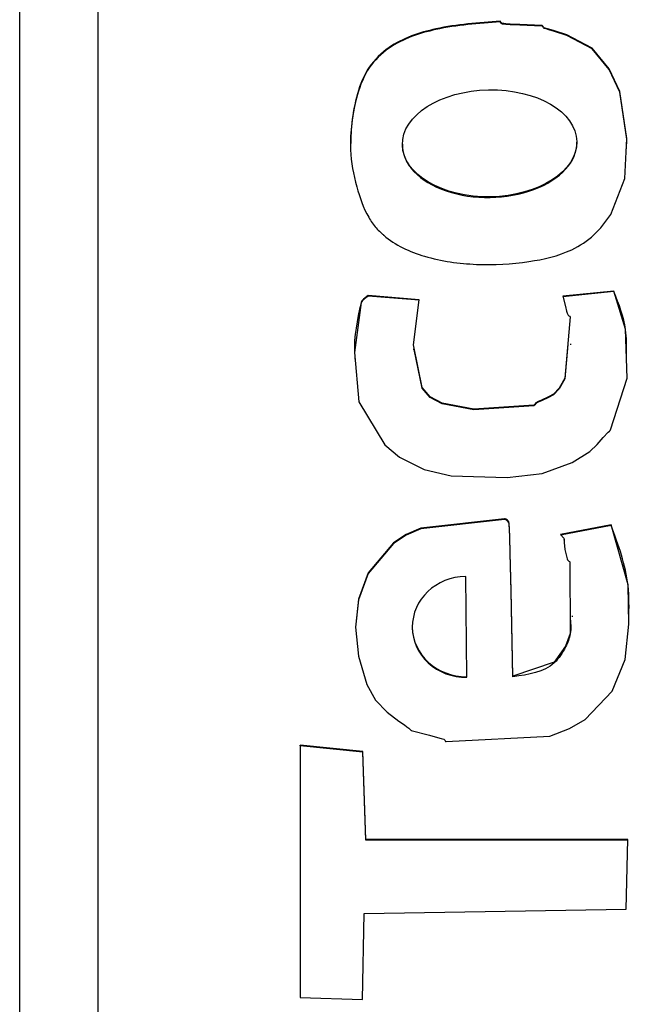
# Model space of a CAD drawing. Header units: millimetres. Extents: x 331 to 1582, y 149 to 1302.
# Tile 19 of 38: x 1391.99 to 1395.9, y 678.22 to 684.54. Entities that reach past the tile are written whole.
import ezdxf

# ---------------------------------------------------------------- set-up
doc = ezdxf.new("R2010")
doc.units = ezdxf.units.MM

msp = doc.modelspace()

# ---------------------------------------------------------------- linework, layer by layer
at = {"color": 7, "linetype": 'Continuous', "lineweight": 25}
for p, q in [((1391.9881, 672.8935), (1391.9881, 713.8935)), ((1392.4881, 711.4826), (1392.4881, 675.5138)), ((1395.0686, 684.5232), (1395.0686, 684.5273)), ((1395.5606, 683.7453), (1395.5606, 683.7505)), ((1394.4417, 683.737), (1394.4417, 683.7318)), ((1394.549, 682.7394), (1394.2215, 682.7663)), ((1394.2215, 682.7621), (1394.2215, 682.7663)), ((1394.549, 682.7353), (1394.2215, 682.7621)), ((1395.7979, 682.7951), (1395.471, 682.7624)), ((1395.7979, 682.7909), (1395.471, 682.7583)), ((1395.7979, 682.7909), (1395.7979, 682.7951)), ((1394.5124, 682.4231), (1394.5124, 682.4179)), ((1395.5229, 682.4503), (1395.5229, 682.4555)), ((1395.7814, 681.294), (1395.4548, 681.2316)), ((1395.7814, 681.2898), (1395.4548, 681.2275)), ((1395.7814, 681.2898), (1395.7814, 681.294)), ((1395.4801, 681.1958), (1395.4801, 681.201)), ((1394.8543, 680.3195), (1394.8486, 680.963)), ((1395.5338, 680.7044), (1395.5338, 680.7096)), ((1394.5057, 680.6403), (1394.5057, 680.6351)), ((1394.8543, 680.3153), (1394.8543, 680.3195)), ((1395.1505, 680.3183), (1395.1505, 680.3224)), ((1393.786, 679.8794), (1393.7855, 678.2595)), ((1393.786, 679.8752), (1393.7855, 678.2595)), ((1394.188, 679.8384), (1393.786, 679.8794)), ((1393.786, 679.8752), (1393.786, 679.8794)), ((1394.188, 679.8342), (1393.786, 679.8752)), ((1394.2078, 679.2738), (1394.188, 679.8384)), ((1394.188, 679.8342), (1394.188, 679.8384)), ((1394.2078, 679.2697), (1394.188, 679.8342)), ((1395.8886, 679.2738), (1394.2078, 679.2738)), ((1394.2078, 679.2697), (1394.2078, 679.2738)), ((1395.8885, 679.2697), (1394.2078, 679.2697)), ((1395.8777, 678.8279), (1395.8886, 679.2738)), ((1394.1972, 678.7982), (1395.8777, 678.8279)), ((1394.1872, 678.2482), (1394.1972, 678.7982)), ((1393.7855, 678.2595), (1394.1872, 678.2482))]:
    msp.add_line(p, q, dxfattribs=at)
at = {"color": 7, "linetype": 'Continuous', "lineweight": 25, "flags": 128}
for points in [[(1395.7787, 683.2853), (1395.8688, 683.5175), (1395.8819, 683.7746), (1395.8358, 684.0748), (1395.7687, 684.2215), (1395.6589, 684.3537), (1395.497, 684.4387), (1395.4173, 684.4647), (1395.3808, 684.476), (1395.3645, 684.4811), (1395.3573, 684.4834), (1395.3516, 684.4853), (1395.3474, 684.4884), (1395.3442, 684.4932), (1395.3405, 684.4981), (1395.3385, 684.4995), (1395.3374, 684.4998), (1395.337, 684.4999), (1395.3368, 684.5), (1395.3367, 684.5), (1395.3366, 684.5), (1395.3366, 684.5), (1395.3366, 684.5), (1395.3366, 684.5), (1395.1949, 684.5067), (1395.1325, 684.5089), (1395.1051, 684.5107), (1395.0931, 684.5117), (1395.0836, 684.5126), (1395.079, 684.5145), (1395.0754, 684.5184), (1395.0686, 684.5273)], [(1395.8787, 683.7069), (1395.8819, 683.7705), (1395.8358, 684.0707), (1395.7687, 684.2174), (1395.6589, 684.3495), (1395.497, 684.4345), (1395.4173, 684.4605), (1395.3808, 684.4718), (1395.3645, 684.477), (1395.3573, 684.4793), (1395.3516, 684.4811), (1395.3474, 684.4842), (1395.3442, 684.489), (1395.3405, 684.494), (1395.3385, 684.4953), (1395.3374, 684.4957), (1395.337, 684.4958), (1395.3368, 684.4958), (1395.3367, 684.4958), (1395.3366, 684.4958), (1395.3366, 684.4958), (1395.3366, 684.4958), (1395.3366, 684.4958), (1395.1949, 684.5025), (1395.1325, 684.5047), (1395.1051, 684.5065), (1395.0931, 684.5075), (1395.0836, 684.5084), (1395.079, 684.5104), (1395.0754, 684.5142), (1395.0686, 684.5232)], [(1394.2215, 682.7663), (1394.1927, 682.7433), (1394.1822, 682.732), (1394.179, 682.7263), (1394.1779, 682.7235), (1394.1776, 682.7223), (1394.1774, 682.7217), (1394.1774, 682.7215), (1394.1773, 682.7214), (1394.1773, 682.7213), (1394.1773, 682.7213), (1394.1773, 682.7213), (1394.1351, 682.4), (1394.1621, 682.0833), (1394.3289, 681.807), (1394.4225, 681.7275), (1394.5815, 681.6495), (1394.7542, 681.6094), (1395.1134, 681.5981), (1395.3382, 681.6238), (1395.5302, 681.6942), (1395.6436, 681.7649), (1395.6911, 681.8108), (1395.7301, 681.8545), (1395.7613, 681.8882), (1395.7702, 681.8961), (1395.7738, 681.8999), (1395.7751, 681.9017), (1395.7757, 681.9025), (1395.7759, 681.9029), (1395.776, 681.9031), (1395.776, 681.9031), (1395.776, 681.9032), (1395.776, 681.9032), (1395.776, 681.9032), (1395.7761, 681.9032), (1395.8833, 682.2349), (1395.8735, 682.5497), (1395.7979, 682.7951)], [(1395.471, 682.7624), (1395.487, 682.6956), (1395.4947, 682.6664), (1395.4985, 682.6537), (1395.5018, 682.6438), (1395.505, 682.6397), (1395.51, 682.6366), (1395.515, 682.633), (1395.5163, 682.631), (1395.5167, 682.63), (1395.5167, 682.6295), (1395.5168, 682.6293), (1395.5168, 682.6292), (1395.5168, 682.6291), (1395.5168, 682.6291), (1395.5168, 682.6291), (1395.5168, 682.6291), (1395.4843, 682.2351), (1395.448, 682.1715), (1395.4105, 682.1332), (1395.3782, 682.1149), (1395.3332, 682.0945), (1395.3136, 682.0853), (1395.2985, 682.0773), (1395.2915, 682.0691), (1395.2877, 682.0644), (1395.2857, 682.063), (1395.2847, 682.0626), (1395.2842, 682.0624), (1395.284, 682.0624), (1395.2839, 682.0623), (1395.2838, 682.0623), (1395.2838, 682.0623), (1395.2838, 682.0623), (1395.2838, 682.0623), (1394.8991, 682.037), (1394.6967, 682.0753), (1394.6196, 682.1161), (1394.5689, 682.1749), (1394.5129, 682.4498), (1394.549, 682.7394)], [(1395.5025, 682.4525), (1395.4843, 682.2309), (1395.448, 682.1674), (1395.4105, 682.129), (1395.3782, 682.1107), (1395.3332, 682.0903), (1395.3136, 682.0811), (1395.2985, 682.0732), (1395.2915, 682.0649), (1395.2877, 682.0602), (1395.2857, 682.0588), (1395.2847, 682.0584), (1395.2842, 682.0583), (1395.284, 682.0582), (1395.2839, 682.0582), (1395.2838, 682.0582), (1395.2838, 682.0582), (1395.2838, 682.0582), (1395.2838, 682.0582), (1394.8991, 682.0328), (1394.6967, 682.0711), (1394.6196, 682.112), (1394.5689, 682.1707), (1394.5182, 682.4196)], [(1395.1505, 680.3224), (1395.1393, 680.8716), (1395.1333, 681.1132), (1395.13, 681.2195), (1395.1283, 681.2663), (1395.1269, 681.303), (1395.124, 681.3136), (1395.117, 681.3231), (1395.1062, 681.3305), (1395.101, 681.3321), (1395.0987, 681.3324), (1395.0977, 681.3325), (1395.0973, 681.3325), (1395.0971, 681.3325), (1395.097, 681.3325), (1395.0969, 681.3325), (1395.0969, 681.3325), (1395.0969, 681.3325), (1395.0969, 681.3325), (1394.5596, 681.2725), (1394.4662, 681.2314), (1394.3843, 681.1776), (1394.2235, 680.9852), (1394.1603, 680.8173), (1394.1409, 680.6371), (1394.1604, 680.4521), (1394.2139, 680.2696), (1394.2693, 680.1696), (1394.3433, 680.0922), (1394.4195, 680.034), (1394.4553, 680.0093), (1394.4714, 679.9983), (1394.4841, 679.9896), (1394.4921, 679.9805), (1394.4956, 679.9768), (1394.4975, 679.9755), (1394.4984, 679.9751), (1394.4988, 679.975), (1394.499, 679.9749), (1394.499, 679.9749), (1394.4991, 679.9749), (1394.4991, 679.9749), (1394.4991, 679.9749), (1394.4991, 679.9749), (1394.6161, 679.9429), (1394.6677, 679.9293), (1394.6902, 679.9227), (1394.7001, 679.9197), (1394.7079, 679.9173), (1394.712, 679.9141), (1394.7152, 679.9092), (1394.7189, 679.9043), (1394.721, 679.903), (1394.722, 679.9026), (1394.7225, 679.9026), (1394.7227, 679.9025), (1394.7228, 679.9025), (1394.7228, 679.9025), (1394.7228, 679.9025), (1394.7228, 679.9025), (1394.7229, 679.9025), (1395.3866, 679.9381), (1395.5141, 679.9866), (1395.614, 680.0442), (1395.7873, 680.2271), (1395.8708, 680.4299), (1395.8947, 680.6559), (1395.889, 680.9085), (1395.7814, 681.294)], [(1395.1505, 680.3183), (1395.1393, 680.8675), (1395.1333, 681.1091), (1395.13, 681.2154), (1395.1283, 681.2621), (1395.1269, 681.2989), (1395.124, 681.3094), (1395.117, 681.3189), (1395.1062, 681.3263), (1395.101, 681.3279), (1395.0987, 681.3283), (1395.0977, 681.3283), (1395.0973, 681.3283), (1395.0971, 681.3283), (1395.097, 681.3283), (1395.0969, 681.3283), (1395.0969, 681.3283), (1395.0969, 681.3283), (1395.0969, 681.3283), (1394.5596, 681.2683), (1394.4662, 681.2273), (1394.3843, 681.1734), (1394.2235, 680.9811), (1394.1603, 680.8131), (1394.1413, 680.6368)], [(1395.4548, 681.2316), (1395.4777, 681.2081), (1395.4798, 681.2035), (1395.4801, 681.1987), (1395.4791, 681.1813), (1395.4845, 681.1357), (1395.4919, 681.1022), (1395.4965, 681.0842), (1395.4989, 681.0756), (1395.5008, 681.0686), (1395.5039, 681.0644), (1395.5088, 681.0613), (1395.5139, 681.0577), (1395.5153, 681.0557), (1395.5157, 681.0547), (1395.5158, 681.0542), (1395.5158, 681.054), (1395.5158, 681.0539), (1395.5158, 681.0539), (1395.5158, 681.0538), (1395.5158, 681.0538), (1395.5158, 681.0538), (1395.5179, 680.5975), (1395.4884, 680.515), (1395.416, 680.4129), (1395.1505, 680.3224)]]:
    msp.add_lwpolyline(points, dxfattribs=at)
at = {"color": 7, "linetype": 'Continuous', "lineweight": 25}
msp.add_ellipse((1395.0012, 683.7433), major_axis=(0.5594, 0.0108), ratio=0.613845, dxfattribs=at)
for centre, major_axis, ratio, start_param, end_param in [((1395.0012, 683.7391), (0.5594, 0.0108), 0.613845, 3.13032, 6.283218), ((1394.8515, 680.6412), (0.3457, 0.0105), 0.930329, 1.550655, 4.692247), ((1394.8515, 680.6371), (0.3457, 0.0105), 0.930329, 3.113521, 4.692247)]:
    msp.add_ellipse(centre, major_axis=major_axis, ratio=ratio, start_param=start_param, end_param=end_param, dxfattribs=at)
for points, knots in [([(1395.0686, 684.5273), (1394.9309, 684.5172), (1394.6856, 684.4991), (1394.3869, 684.4003), (1394.2167, 684.2364), (1394.1473, 684.0606), (1394.1152, 683.8804), (1394.101, 683.6784), (1394.1427, 683.4732), (1394.1991, 683.3019), (1394.2633, 683.2105), (1394.2957, 683.1779), (1394.3105, 683.1641), (1394.317, 683.1581), (1394.3199, 683.1556), (1394.3212, 683.1544), (1394.3218, 683.1539), (1394.322, 683.1537), (1394.3221, 683.1536), (1394.3958, 683.0885), (1394.5952, 682.9994), (1394.9165, 682.9556), (1395.2367, 682.9732), (1395.4984, 683.032), (1395.6771, 683.1479), (1395.745, 683.2398), (1395.7787, 683.2853)], [0, 0, 0, 0, 0.113209, 0.201601, 0.250415, 0.301493, 0.3534, 0.400591, 0.46626, 0.52384, 0.546775, 0.556954, 0.561411, 0.563364, 0.564221, 0.564597, 0.564763, 0.564836, 0.564868, 0.564893, 0.645341, 0.737242, 0.829297, 0.907013, 0.953889, 1, 1, 1, 1]), ([(1395.0686, 684.5232), (1394.9309, 684.513), (1394.6855, 684.4949), (1394.387, 684.3961), (1394.2166, 684.2323), (1394.1479, 684.0565), (1394.1139, 683.8804), (1394.1111, 683.7638), (1394.1098, 683.7105)], [0, 0, 0, 0, 0.285179, 0.507841, 0.630804, 0.759472, 0.890227, 1, 1, 1, 1]), ([(1394.2215, 682.7621), (1394.2117, 682.7547), (1394.1978, 682.7443), (1394.1834, 682.7306), (1394.1794, 682.7233), (1394.1781, 682.7199), (1394.1776, 682.7184), (1394.1774, 682.7177), (1394.1774, 682.7174), (1394.1773, 682.7172), (1394.1773, 682.7172), (1394.1773, 682.7171), (1394.152, 682.6121), (1394.1251, 682.4815), (1394.1384, 682.3521), (1394.1407, 682.3303)], [0, 0, 0, 0, 0.081111, 0.115105, 0.129616, 0.13607, 0.138946, 0.140221, 0.140783, 0.141031, 0.14114, 0.141189, 0.141226, 0.855162, 1, 1, 1, 1]), ([(1395.8782, 682.3933), (1395.8791, 682.4445), (1395.8815, 682.5819), (1395.8302, 682.7103), (1395.7979, 682.7909)], [0, 0, 0, 0, 0.372497, 1, 1, 1, 1]), ([(1395.8939, 680.6874), (1395.8954, 680.7602), (1395.8996, 680.9672), (1395.8279, 681.1629), (1395.7814, 681.2898)], [0, 0, 0, 0, 0.351679, 1, 1, 1, 1]), ([(1395.5174, 680.7048), (1395.5209, 680.6671), (1395.527, 680.5999), (1395.4858, 680.4984), (1395.3934, 680.354), (1395.2498, 680.3329), (1395.1505, 680.3183)], [0, 0, 0, 0, 0.184312, 0.329225, 0.536268, 1, 1, 1, 1])]:
    msp.add_open_spline(points, degree=3, knots=knots, dxfattribs=at)

doc.saveas('drawing.dxf')
